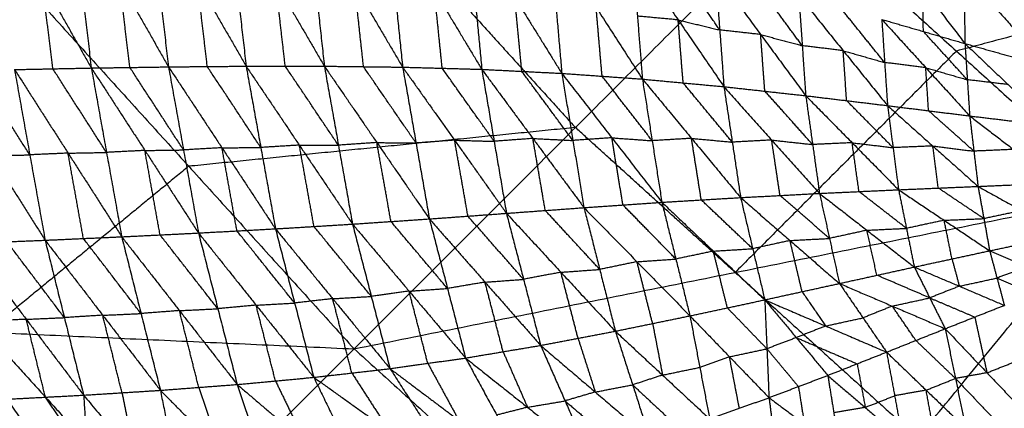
# Model space of a CAD drawing. Header units: millimetres. Extents: x -106 to 110, y -96 to 120.
# Tile 123 of 256: x -50.32 to -37.11, y -36.49 to -31.28. Entities that reach past the tile are written whole.
import ezdxf

# ---------------------------------------------------------------- set-up
doc = ezdxf.new("R2010")
doc.units = ezdxf.units.MM
doc.header["$MEASUREMENT"] = 0
doc.layers.add('Default', color=7, linetype='Continuous', true_color=0x000000)

msp = doc.modelspace()

# ---------------------------------------------------------------- linework, layer by layer
at = {"layer": 'Default'}
for points in [[(-50.68, -29.595, -2.489), (-50.02, -30.761, -2.442), (-49.36, -31.927, -2.395)], [(-49.641, -29.602, -2.492), (-49.501, -30.765, -2.443), (-49.36, -31.927, -2.395)], [(-49.641, -29.602, -2.492), (-48.982, -30.757, -2.438), (-48.324, -31.912, -2.384)], [(-48.594, -29.623, -2.474), (-48.459, -30.767, -2.429), (-48.324, -31.912, -2.384)], [(-48.594, -29.623, -2.474), (-47.938, -30.763, -2.413), (-47.282, -31.903, -2.351)], [(-47.538, -29.663, -2.433), (-47.41, -30.783, -2.392), (-47.282, -31.903, -2.351)], [(-47.538, -29.663, -2.433), (-46.885, -30.783, -2.365), (-46.232, -31.903, -2.297)], [(-46.47, -29.728, -2.371), (-46.351, -30.815, -2.334), (-46.232, -31.903, -2.297)], [(-46.47, -29.728, -2.371), (-45.825, -30.822, -2.296), (-45.181, -31.916, -2.221)], [(-45.832, -35.696, 4.188), (-42.862, -32.726, 4.07), (-39.893, -29.757, 3.952)], [(-45.396, -29.826, -2.288), (-45.288, -30.871, -2.255), (-45.181, -31.916, -2.221)], [(-45.396, -29.826, -2.288), (-44.757, -30.885, -2.206), (-44.119, -31.945, -2.124)], [(-39.893, -29.757, 3.952), (-37.748, -31.7, 3.952), (-35.603, -33.644, 3.952)], [(-44.307, -29.966, -2.184), (-44.213, -30.955, -2.154), (-44.119, -31.945, -2.124)], [(-44.307, -29.966, -2.184), (-43.676, -30.982, -2.095), (-43.045, -31.999, -2.006)], [(-43.205, -30.154, -2.059), (-43.125, -31.076, -2.033), (-43.045, -31.999, -2.006)], [(-43.205, -30.154, -2.059), (-42.584, -31.115, -1.964), (-41.963, -32.076, -1.868)], [(-38.757, -30.138, -1.117), (-38.195, -30.868, -1.129), (-37.634, -31.599, -1.141)], [(-45.083, -30.276, 4.07), (-43.973, -31.501, 4.07), (-42.862, -32.726, 4.07)], [(-42.097, -30.386, -1.914), (-42.03, -31.231, -1.891), (-41.963, -32.076, -1.868)], [(-42.097, -30.386, -1.914), (-41.483, -31.282, -1.812), (-40.869, -32.178, -1.709)], [(-40.925, -31.417, -1.729), (-41.232, -30.97, -1.78), (-41.539, -30.522, -1.831)], [(-32.96, -30.423, 3.907), (-35.354, -31.062, 3.929), (-37.748, -31.7, 3.952)], [(-40.982, -30.657, -1.749), (-40.925, -31.417, -1.729), (-40.869, -32.178, -1.709)], [(-40.982, -30.657, -1.749), (-40.376, -31.478, -1.639), (-39.771, -32.299, -1.529)], [(-37.648, -30.642, -0.932), (-37.641, -31.12, -1.036), (-37.634, -31.599, -1.141)], [(-37.648, -30.642, -0.932), (-37.086, -31.276, -0.926), (-36.524, -31.911, -0.92)], [(-49.876, -31.938, -2.389), (-49.948, -31.35, -2.415), (-50.02, -30.761, -2.442)], [(-48.842, -31.92, -2.39), (-48.912, -31.338, -2.414), (-48.982, -30.757, -2.438)], [(-47.803, -31.907, -2.368), (-47.87, -31.335, -2.39), (-47.938, -30.763, -2.413)], [(-46.757, -31.903, -2.324), (-46.821, -31.343, -2.345), (-46.885, -30.783, -2.365)], [(-55.699, -35.248, 4.676), (-52.986, -33.022, 4.432), (-50.273, -30.796, 4.188)], [(-50.273, -30.796, 4.188), (-48.053, -33.246, 4.188), (-45.832, -35.696, 4.188)], [(-45.706, -31.909, -2.259), (-45.766, -31.365, -2.277), (-45.825, -30.822, -2.296)], [(-44.65, -31.93, -2.173), (-44.703, -31.408, -2.189), (-44.757, -30.885, -2.206)], [(-39.818, -31.628, -1.546), (-40.12, -31.218, -1.601), (-40.423, -30.807, -1.656)], [(-38.192, -31.437, -1.25), (-38.194, -31.153, -1.189), (-38.195, -30.868, -1.129)], [(-43.582, -31.972, -2.065), (-43.629, -31.477, -2.08), (-43.676, -30.982, -2.095)], [(-39.864, -30.957, -1.563), (-39.818, -31.628, -1.546), (-39.771, -32.299, -1.529)], [(-39.864, -30.957, -1.563), (-39.268, -31.695, -1.446), (-38.673, -32.432, -1.33)], [(-42.504, -32.037, -1.937), (-42.544, -31.576, -1.95), (-42.584, -31.115, -1.964)], [(-38.712, -31.854, -1.344), (-39.009, -31.485, -1.402), (-39.307, -31.116, -1.461)], [(-41.483, -31.282, -1.812), (-41.757, -31.257, -1.851), (-42.03, -31.231, -1.891)], [(-41.416, -32.127, -1.789), (-41.45, -31.704, -1.8), (-41.483, -31.282, -1.812)], [(-41.483, -31.282, -1.812), (-41.204, -31.35, -1.77), (-40.925, -31.417, -1.729)], [(-38.75, -31.275, -1.359), (-38.712, -31.854, -1.344), (-38.673, -32.432, -1.33)], [(-38.75, -31.275, -1.359), (-38.192, -31.437, -1.25), (-37.634, -31.599, -1.141)], [(-38.75, -31.275, -1.359), (-38.16, -31.923, -1.238), (-37.57, -32.57, -1.117)], [(-40.376, -31.478, -1.639), (-40.651, -31.448, -1.684), (-40.925, -31.417, -1.729)], [(-37.602, -32.085, -1.129), (-37.897, -31.761, -1.189), (-38.192, -31.437, -1.25)], [(-40.32, -32.238, -1.619), (-40.348, -31.858, -1.629), (-40.376, -31.478, -1.639)], [(-40.376, -31.478, -1.639), (-40.097, -31.553, -1.592), (-39.818, -31.628, -1.546)], [(-37.748, -31.7, 3.952), (-39.233, -33.185, 4.011), (-40.718, -34.67, 4.07)], [(-39.268, -31.695, -1.446), (-39.543, -31.661, -1.496), (-39.818, -31.628, -1.546)], [(-39.222, -32.365, -1.43), (-39.245, -32.03, -1.438), (-39.268, -31.695, -1.446)], [(-39.268, -31.695, -1.446), (-38.99, -31.774, -1.395), (-38.712, -31.854, -1.344)], [(-37.634, -31.599, -1.141), (-37.602, -32.085, -1.129), (-37.57, -32.57, -1.117)], [(-37.634, -31.599, -1.141), (-37.079, -31.755, -1.03), (-36.524, -31.911, -0.92)], [(-37.634, -31.599, -1.141), (-37.054, -32.15, -1.021), (-36.475, -32.702, -0.901)], [(-51.416, -31.973, -2.352), (-50.698, -33.105, -2.083), (-49.98, -34.238, -1.814)], [(-50.186, -33.093, -2.098), (-50.545, -32.527, -2.233), (-50.904, -31.96, -2.368)], [(-50.391, -31.948, -2.383), (-49.876, -31.938, -2.389), (-49.36, -31.927, -2.395)], [(-50.391, -31.948, -2.383), (-50.186, -33.093, -2.098), (-49.98, -34.238, -1.814)], [(-50.391, -31.948, -2.383), (-49.672, -33.07, -2.11), (-48.952, -34.192, -1.837)], [(-49.156, -33.06, -2.116), (-49.516, -32.499, -2.252), (-49.876, -31.938, -2.389)], [(-49.36, -31.927, -2.395), (-48.842, -31.92, -2.39), (-48.324, -31.912, -2.384)], [(-49.36, -31.927, -2.395), (-49.156, -33.06, -2.116), (-48.952, -34.192, -1.837)], [(-49.36, -31.927, -2.395), (-48.641, -33.034, -2.118), (-47.921, -34.141, -1.841)], [(-48.122, -33.027, -2.113), (-48.482, -32.473, -2.251), (-48.842, -31.92, -2.39)], [(-48.324, -31.912, -2.384), (-47.803, -31.907, -2.368), (-47.282, -31.903, -2.351)], [(-48.324, -31.912, -2.384), (-48.122, -33.027, -2.113), (-47.921, -34.141, -1.841)], [(-48.324, -31.912, -2.384), (-47.606, -32.998, -2.105), (-46.888, -34.085, -1.825)], [(-47.085, -32.994, -2.088), (-47.444, -32.45, -2.228), (-47.803, -31.907, -2.368)], [(-47.282, -31.903, -2.351), (-47.085, -32.994, -2.088), (-46.888, -34.085, -1.825)], [(-47.282, -31.903, -2.351), (-46.757, -31.903, -2.324), (-46.232, -31.903, -2.297)], [(-47.282, -31.903, -2.351), (-46.568, -32.962, -2.071), (-45.854, -34.022, -1.791)], [(-46.043, -32.963, -2.044), (-46.4, -32.433, -2.184), (-46.757, -31.903, -2.324)], [(-46.232, -31.903, -2.297), (-46.043, -32.963, -2.044), (-45.854, -34.022, -1.791)], [(-46.232, -31.903, -2.297), (-45.706, -31.909, -2.259), (-45.181, -31.916, -2.221)], [(-46.232, -31.903, -2.297), (-45.527, -32.928, -2.017), (-44.822, -33.952, -1.738)], [(-45.001, -32.934, -1.98), (-45.354, -32.422, -2.119), (-45.706, -31.909, -2.259)], [(-45.181, -31.916, -2.221), (-45.001, -32.934, -1.98), (-44.822, -33.952, -1.738)], [(-45.181, -31.916, -2.221), (-44.65, -31.93, -2.173), (-44.119, -31.945, -2.124)], [(-45.181, -31.916, -2.221), (-44.484, -32.896, -1.944), (-43.788, -33.877, -1.667)], [(-43.953, -32.911, -1.896), (-44.301, -32.421, -2.034), (-44.65, -31.93, -2.173)], [(-44.119, -31.945, -2.124), (-43.953, -32.911, -1.896), (-43.788, -33.877, -1.667)], [(-44.119, -31.945, -2.124), (-43.582, -31.972, -2.065), (-43.045, -31.999, -2.006)], [(-44.119, -31.945, -2.124), (-43.433, -32.873, -1.851), (-42.747, -33.801, -1.578)], [(-42.896, -32.9, -1.792), (-43.239, -32.436, -1.929), (-43.582, -31.972, -2.065)], [(-38.16, -31.923, -1.238), (-38.436, -31.888, -1.291), (-38.712, -31.854, -1.344)], [(-38.122, -32.501, -1.224), (-38.141, -32.212, -1.231), (-38.16, -31.923, -1.238)], [(-38.16, -31.923, -1.238), (-37.881, -32.004, -1.184), (-37.602, -32.085, -1.129)], [(-43.045, -31.999, -2.006), (-42.896, -32.9, -1.792), (-42.747, -33.801, -1.578)], [(-43.045, -31.999, -2.006), (-42.504, -32.037, -1.937), (-41.963, -32.076, -1.868)], [(-43.045, -31.999, -2.006), (-42.373, -32.864, -1.739), (-41.702, -33.729, -1.471)], [(-41.832, -32.903, -1.67), (-42.168, -32.47, -1.804), (-42.504, -32.037, -1.937)], [(-41.963, -32.076, -1.868), (-41.832, -32.903, -1.67), (-41.702, -33.729, -1.471)], [(-41.963, -32.076, -1.868), (-41.416, -32.127, -1.789), (-40.869, -32.178, -1.709)], [(-41.963, -32.076, -1.868), (-41.304, -32.871, -1.607), (-40.645, -33.666, -1.347)], [(-37.054, -32.15, -1.021), (-37.328, -32.117, -1.075), (-37.602, -32.085, -1.129)], [(-40.757, -32.922, -1.528), (-41.087, -32.524, -1.658), (-41.416, -32.127, -1.789)], [(-40.869, -32.178, -1.709), (-40.757, -32.922, -1.528), (-40.645, -33.666, -1.347)], [(-40.869, -32.178, -1.709), (-40.32, -32.238, -1.619), (-39.771, -32.299, -1.529)], [(-40.869, -32.178, -1.709), (-40.228, -32.894, -1.456), (-39.586, -33.61, -1.204)], [(-39.678, -32.954, -1.366), (-39.999, -32.596, -1.493), (-40.32, -32.238, -1.619)], [(-39.771, -32.299, -1.529), (-39.678, -32.954, -1.366), (-39.586, -33.61, -1.204)], [(-39.771, -32.299, -1.529), (-39.222, -32.365, -1.43), (-38.673, -32.432, -1.33)], [(-39.771, -32.299, -1.529), (-39.148, -32.93, -1.287), (-38.525, -33.561, -1.045)], [(-38.599, -32.996, -1.188), (-38.91, -32.681, -1.309), (-39.222, -32.365, -1.43)], [(-38.673, -32.432, -1.33), (-38.599, -32.996, -1.188), (-38.525, -33.561, -1.045)], [(-38.673, -32.432, -1.33), (-38.122, -32.501, -1.224), (-37.57, -32.57, -1.117)], [(-38.673, -32.432, -1.33), (-38.065, -32.974, -1.102), (-37.458, -33.516, -0.874)], [(-37.514, -33.043, -0.995), (-37.818, -32.772, -1.11), (-38.122, -32.501, -1.224)], [(-37.57, -32.57, -1.117), (-37.514, -33.043, -0.995), (-37.458, -33.516, -0.874)], [(-37.57, -32.57, -1.117), (-37.022, -32.636, -1.009), (-36.475, -32.702, -0.901)], [(-37.57, -32.57, -1.117), (-36.982, -33.02, -0.908), (-36.395, -33.47, -0.698)], [(-42.862, -32.726, 4.07), (-45.457, -32.986, 4.129), (-48.053, -33.246, 4.188)], [(-40.718, -34.67, 4.07), (-41.79, -33.698, 4.07), (-42.862, -32.726, 4.07)], [(-44.484, -32.896, -1.944), (-44.743, -32.915, -1.962), (-45.001, -32.934, -1.98)], [(-44.305, -33.915, -1.703), (-44.394, -33.405, -1.823), (-44.484, -32.896, -1.944)], [(-44.484, -32.896, -1.944), (-44.219, -32.904, -1.92), (-43.953, -32.911, -1.896)], [(-43.433, -32.873, -1.851), (-43.693, -32.892, -1.873), (-43.953, -32.911, -1.896)], [(-43.267, -33.839, -1.622), (-43.35, -33.356, -1.737), (-43.433, -32.873, -1.851)], [(-43.433, -32.873, -1.851), (-43.164, -32.886, -1.822), (-42.896, -32.9, -1.792)], [(-42.373, -32.864, -1.739), (-42.635, -32.882, -1.765), (-42.896, -32.9, -1.792)], [(-42.224, -33.765, -1.525), (-42.299, -33.314, -1.632), (-42.373, -32.864, -1.739)], [(-42.373, -32.864, -1.739), (-42.103, -32.883, -1.704), (-41.832, -32.903, -1.67)], [(-41.304, -32.871, -1.607), (-41.568, -32.887, -1.639), (-41.832, -32.903, -1.67)], [(-41.173, -33.697, -1.409), (-41.239, -33.284, -1.508), (-41.304, -32.871, -1.607)], [(-41.304, -32.871, -1.607), (-41.031, -32.896, -1.568), (-40.757, -32.922, -1.528)], [(-40.228, -32.894, -1.456), (-40.492, -32.908, -1.492), (-40.757, -32.922, -1.528)], [(-40.116, -33.638, -1.275), (-40.172, -33.266, -1.366), (-40.228, -32.894, -1.456)], [(-40.228, -32.894, -1.456), (-39.953, -32.924, -1.411), (-39.678, -32.954, -1.366)], [(-48.641, -33.034, -2.118), (-48.898, -33.047, -2.117), (-49.156, -33.06, -2.116)], [(-48.641, -33.034, -2.118), (-48.382, -33.03, -2.115), (-48.122, -33.027, -2.113)], [(-48.437, -34.167, -1.839), (-48.539, -33.6, -1.978), (-48.641, -33.034, -2.118)], [(-47.606, -32.998, -2.105), (-47.864, -33.012, -2.109), (-48.122, -33.027, -2.113)], [(-47.606, -32.998, -2.105), (-47.345, -32.996, -2.097), (-47.085, -32.994, -2.088)], [(-47.405, -34.113, -1.833), (-47.505, -33.556, -1.969), (-47.606, -32.998, -2.105)], [(-46.568, -32.962, -2.071), (-46.826, -32.978, -2.08), (-47.085, -32.994, -2.088)], [(-46.371, -34.054, -1.808), (-46.469, -33.508, -1.94), (-46.568, -32.962, -2.071)], [(-46.568, -32.962, -2.071), (-46.305, -32.963, -2.057), (-46.043, -32.963, -2.044)], [(-45.527, -32.928, -2.017), (-45.785, -32.945, -2.031), (-46.043, -32.963, -2.044)], [(-45.338, -33.987, -1.764), (-45.432, -33.458, -1.891), (-45.527, -32.928, -2.017)], [(-45.527, -32.928, -2.017), (-45.264, -32.931, -1.998), (-45.001, -32.934, -1.98)], [(-39.148, -32.93, -1.287), (-39.413, -32.942, -1.327), (-39.678, -32.954, -1.366)], [(-39.056, -33.585, -1.124), (-39.102, -33.257, -1.206), (-39.148, -32.93, -1.287)], [(-39.148, -32.93, -1.287), (-38.873, -32.963, -1.237), (-38.599, -32.996, -1.188)], [(-38.065, -32.974, -1.102), (-38.332, -32.985, -1.145), (-38.599, -32.996, -1.188)], [(-37.991, -33.538, -0.959), (-38.028, -33.256, -1.031), (-38.065, -32.974, -1.102)], [(-38.065, -32.974, -1.102), (-37.79, -33.008, -1.049), (-37.514, -33.043, -0.995)], [(-36.982, -33.02, -0.908), (-37.248, -33.032, -0.952), (-37.514, -33.043, -0.995)], [(-50.698, -33.105, -2.083), (-50.442, -33.099, -2.091), (-50.186, -33.093, -2.098)], [(-49.672, -33.07, -2.11), (-49.929, -33.081, -2.104), (-50.186, -33.093, -2.098)], [(-49.672, -33.07, -2.11), (-49.414, -33.065, -2.113), (-49.156, -33.06, -2.116)], [(-49.466, -34.215, -1.825), (-49.569, -33.642, -1.968), (-49.672, -33.07, -2.11)], [(-48.053, -33.246, 4.188), (-49.409, -34.359, 4.31), (-50.765, -35.472, 4.432)], [(-39.586, -33.61, -1.204), (-39.056, -33.585, -1.124), (-38.525, -33.561, -1.045)], [(-38.525, -33.561, -1.045), (-37.991, -33.538, -0.959), (-37.458, -33.516, -0.874)], [(-38.525, -33.561, -1.045), (-38.419, -34.079, -0.761), (-38.314, -34.598, -0.478)], [(-38.525, -33.561, -1.045), (-37.913, -33.97, -0.716), (-37.302, -34.38, -0.388)], [(-37.38, -33.948, -0.631), (-37.686, -33.743, -0.795), (-37.991, -33.538, -0.959)], [(-37.458, -33.516, -0.874), (-36.926, -33.493, -0.786), (-36.395, -33.47, -0.698)], [(-37.458, -33.516, -0.874), (-37.38, -33.948, -0.631), (-37.302, -34.38, -0.388)], [(-37.458, -33.516, -0.874), (-36.873, -33.841, -0.584), (-36.288, -34.167, -0.295)], [(-45.832, -35.696, 4.188), (-40.718, -34.67, 4.07), (-35.603, -33.644, 3.952)], [(-41.702, -33.729, -1.471), (-41.173, -33.697, -1.409), (-40.645, -33.666, -1.347)], [(-40.483, -34.352, -0.988), (-40.828, -34.025, -1.198), (-41.173, -33.697, -1.409)], [(-40.932, -40.137, 4.188), (-38.268, -36.891, 4.07), (-35.603, -33.644, 3.952)], [(-40.645, -33.666, -1.347), (-40.116, -33.638, -1.275), (-39.586, -33.61, -1.204)], [(-40.645, -33.666, -1.347), (-40.483, -34.352, -0.988), (-40.321, -35.038, -0.629)], [(-40.645, -33.666, -1.347), (-39.982, -34.242, -0.953), (-39.318, -34.819, -0.559)], [(-39.452, -34.214, -0.881), (-39.784, -33.926, -1.078), (-40.116, -33.638, -1.275)], [(-39.586, -33.61, -1.204), (-39.452, -34.214, -0.881), (-39.318, -34.819, -0.559)], [(-39.586, -33.61, -1.204), (-38.95, -34.104, -0.841), (-38.314, -34.598, -0.478)], [(-38.419, -34.079, -0.761), (-38.737, -33.832, -0.943), (-39.056, -33.585, -1.124)], [(-43.788, -33.877, -1.667), (-43.267, -33.839, -1.622), (-42.747, -33.801, -1.578)], [(-42.747, -33.801, -1.578), (-42.224, -33.765, -1.525), (-41.702, -33.729, -1.471)], [(-42.747, -33.801, -1.578), (-42.536, -34.63, -1.155), (-42.326, -35.459, -0.732)], [(-42.747, -33.801, -1.578), (-42.036, -34.527, -1.132), (-41.325, -35.253, -0.687)], [(-41.514, -34.491, -1.079), (-41.869, -34.128, -1.302), (-42.224, -33.765, -1.525)], [(-41.702, -33.729, -1.471), (-41.514, -34.491, -1.079), (-41.325, -35.253, -0.687)], [(-41.702, -33.729, -1.471), (-41.011, -34.384, -1.05), (-40.321, -35.038, -0.629)], [(-45.854, -34.022, -1.791), (-45.338, -33.987, -1.764), (-44.822, -33.952, -1.738)], [(-44.822, -33.952, -1.738), (-44.305, -33.915, -1.703), (-43.788, -33.877, -1.667)], [(-44.822, -33.952, -1.738), (-44.579, -34.886, -1.263), (-44.337, -35.819, -0.787)], [(-44.822, -33.952, -1.738), (-44.076, -34.801, -1.252), (-43.329, -35.65, -0.766)], [(-43.558, -34.763, -1.216), (-43.932, -34.339, -1.459), (-44.305, -33.915, -1.703)], [(-43.788, -33.877, -1.667), (-43.558, -34.763, -1.216), (-43.329, -35.65, -0.766)], [(-43.788, -33.877, -1.667), (-43.057, -34.668, -1.2), (-42.326, -35.459, -0.732)], [(-42.536, -34.63, -1.155), (-42.902, -34.234, -1.389), (-43.267, -33.839, -1.622)], [(-37.913, -33.97, -0.716), (-37.646, -33.959, -0.674), (-37.38, -33.948, -0.631)], [(-36.873, -33.841, -0.584), (-37.126, -33.895, -0.607), (-37.38, -33.948, -0.631)], [(-47.921, -34.141, -1.841), (-47.405, -34.113, -1.833), (-46.888, -34.085, -1.825)], [(-46.888, -34.085, -1.825), (-46.371, -34.054, -1.808), (-45.854, -34.022, -1.791)], [(-46.888, -34.085, -1.825), (-46.631, -35.081, -1.309), (-46.374, -36.078, -0.792)], [(-46.888, -34.085, -1.825), (-46.12, -35.023, -1.311), (-45.351, -35.961, -0.796)], [(-45.602, -34.992, -1.293), (-45.987, -34.523, -1.551), (-46.371, -34.054, -1.808)], [(-45.854, -34.022, -1.791), (-45.602, -34.992, -1.293), (-45.351, -35.961, -0.796)], [(-45.854, -34.022, -1.791), (-45.095, -34.921, -1.289), (-44.337, -35.819, -0.787)], [(-44.579, -34.886, -1.263), (-44.959, -34.437, -1.513), (-45.338, -33.987, -1.764)], [(-38.95, -34.104, -0.841), (-38.685, -34.091, -0.801), (-38.419, -34.079, -0.761)], [(-37.913, -33.97, -0.716), (-38.166, -34.025, -0.739), (-38.419, -34.079, -0.761)], [(-37.808, -34.489, -0.433), (-37.86, -34.229, -0.575), (-37.913, -33.97, -0.716)], [(-49.98, -34.238, -1.814), (-49.466, -34.215, -1.825), (-48.952, -34.192, -1.837)], [(-48.693, -35.222, -1.291), (-49.079, -34.718, -1.558), (-49.466, -34.215, -1.825)], [(-48.952, -34.192, -1.837), (-48.437, -34.167, -1.839), (-47.921, -34.141, -1.841)], [(-48.952, -34.192, -1.837), (-48.693, -35.222, -1.291), (-48.433, -36.252, -0.744)], [(-48.952, -34.192, -1.837), (-48.177, -35.183, -1.306), (-47.402, -36.174, -0.775)], [(-47.662, -35.158, -1.308), (-48.049, -34.662, -1.573), (-48.437, -34.167, -1.839)], [(-47.921, -34.141, -1.841), (-47.662, -35.158, -1.308), (-47.402, -36.174, -0.775)], [(-47.921, -34.141, -1.841), (-47.148, -35.11, -1.317), (-46.374, -36.078, -0.792)], [(-46.631, -35.081, -1.309), (-47.018, -34.597, -1.571), (-47.405, -34.113, -1.833)], [(-39.982, -34.242, -0.953), (-39.717, -34.228, -0.917), (-39.452, -34.214, -0.881)], [(-38.95, -34.104, -0.841), (-39.201, -34.159, -0.861), (-39.452, -34.214, -0.881)], [(-38.816, -34.708, -0.518), (-38.883, -34.406, -0.679), (-38.95, -34.104, -0.841)], [(-37.302, -34.38, -0.388), (-36.795, -34.273, -0.341), (-36.288, -34.167, -0.295)], [(-51.004, -34.28, -1.773), (-50.492, -34.259, -1.793), (-49.98, -34.238, -1.814)], [(-51.004, -34.28, -1.773), (-50.233, -35.299, -1.236), (-49.463, -36.317, -0.7)], [(-49.722, -35.277, -1.257), (-50.107, -34.768, -1.525), (-50.492, -34.259, -1.793)], [(-49.98, -34.238, -1.814), (-49.722, -35.277, -1.257), (-49.463, -36.317, -0.7)], [(-49.98, -34.238, -1.814), (-49.207, -35.245, -1.279), (-48.433, -36.252, -0.744)], [(-41.011, -34.384, -1.05), (-40.747, -34.368, -1.019), (-40.483, -34.352, -0.988)], [(-39.982, -34.242, -0.953), (-40.232, -34.297, -0.97), (-40.483, -34.352, -0.988)], [(-39.82, -34.928, -0.594), (-39.901, -34.585, -0.773), (-39.982, -34.242, -0.953)], [(-42.036, -34.527, -1.132), (-41.775, -34.509, -1.106), (-41.514, -34.491, -1.079)], [(-41.011, -34.384, -1.05), (-41.262, -34.438, -1.065), (-41.514, -34.491, -1.079)], [(-40.823, -35.146, -0.658), (-40.917, -34.765, -0.854), (-41.011, -34.384, -1.05)], [(-38.314, -34.598, -0.478), (-37.808, -34.489, -0.433), (-37.302, -34.38, -0.388)], [(-37.808, -34.489, -0.433), (-37.758, -34.672, -0.26), (-37.709, -34.855, -0.087)], [(-37.302, -34.38, -0.388), (-37.203, -34.746, -0.042), (-37.105, -35.112, 0.305)], [(-37.302, -34.38, -0.388), (-36.801, -34.593, -0.053), (-36.301, -34.806, 0.282)], [(-42.036, -34.527, -1.132), (-42.286, -34.578, -1.144), (-42.536, -34.63, -1.155)], [(-41.826, -35.356, -0.709), (-41.931, -34.942, -0.921), (-42.036, -34.527, -1.132)], [(-39.318, -34.819, -0.559), (-38.816, -34.708, -0.518), (-38.314, -34.598, -0.478)], [(-38.314, -34.598, -0.478), (-38.106, -35.012, -0.074), (-37.899, -35.426, 0.329)], [(-38.314, -34.598, -0.478), (-37.709, -34.855, -0.087), (-37.105, -35.112, 0.305)], [(-36.801, -34.593, -0.053), (-37.002, -34.669, -0.047), (-37.203, -34.746, -0.042)], [(-43.057, -34.668, -1.2), (-43.307, -34.715, -1.208), (-43.558, -34.763, -1.216)], [(-43.057, -34.668, -1.2), (-42.796, -34.649, -1.177), (-42.536, -34.63, -1.155)], [(-42.827, -35.554, -0.749), (-42.942, -35.111, -0.974), (-43.057, -34.668, -1.2)], [(-40.718, -34.67, 4.07), (-39.493, -35.78, 4.07), (-38.268, -36.891, 4.07)], [(-38.106, -35.012, -0.074), (-38.461, -34.86, -0.296), (-38.816, -34.708, -0.518)], [(-37.709, -34.855, -0.087), (-37.456, -34.8, -0.064), (-37.203, -34.746, -0.042)], [(-37.203, -34.746, -0.042), (-36.953, -34.853, 0.126), (-36.703, -34.959, 0.294)], [(-45.095, -34.921, -1.289), (-44.837, -34.903, -1.276), (-44.579, -34.886, -1.263)], [(-44.076, -34.801, -1.252), (-44.327, -34.843, -1.257), (-44.579, -34.886, -1.263)], [(-44.076, -34.801, -1.252), (-43.817, -34.782, -1.234), (-43.558, -34.763, -1.216)], [(-43.833, -35.734, -0.776), (-43.954, -35.268, -1.014), (-44.076, -34.801, -1.252)], [(-40.321, -35.038, -0.629), (-39.82, -34.928, -0.594), (-39.318, -34.819, -0.559)], [(-39.318, -34.819, -0.559), (-39.002, -35.28, -0.101), (-38.686, -35.74, 0.356)], [(-39.318, -34.819, -0.559), (-38.609, -35.122, -0.115), (-37.899, -35.426, 0.329)], [(-37.709, -34.855, -0.087), (-37.908, -34.933, -0.08), (-38.106, -35.012, -0.074)], [(-46.12, -35.023, -1.311), (-45.861, -35.008, -1.302), (-45.602, -34.992, -1.293)], [(-45.095, -34.921, -1.289), (-45.349, -34.956, -1.291), (-45.602, -34.992, -1.293)], [(-44.844, -35.89, -0.791), (-44.969, -35.406, -1.04), (-45.095, -34.921, -1.289)], [(-39.82, -34.928, -0.594), (-39.662, -35.159, -0.365), (-39.503, -35.389, -0.136)], [(-38.609, -35.122, -0.115), (-38.358, -35.067, -0.095), (-38.106, -35.012, -0.074)], [(-38.106, -35.012, -0.074), (-37.804, -35.14, 0.121), (-37.502, -35.269, 0.317)], [(-47.148, -35.11, -1.317), (-47.405, -35.134, -1.312), (-47.662, -35.158, -1.308)], [(-47.148, -35.11, -1.317), (-46.889, -35.096, -1.313), (-46.631, -35.081, -1.309)], [(-46.888, -36.126, -0.784), (-47.018, -35.618, -1.05), (-47.148, -35.11, -1.317)], [(-46.12, -35.023, -1.311), (-46.375, -35.052, -1.31), (-46.631, -35.081, -1.309)], [(-45.863, -36.02, -0.794), (-45.991, -35.521, -1.052), (-46.12, -35.023, -1.311)], [(-41.325, -35.253, -0.687), (-40.823, -35.146, -0.658), (-40.321, -35.038, -0.629)], [(-40.292, -35.695, -0.105), (-40.558, -35.42, -0.381), (-40.823, -35.146, -0.658)], [(-40.321, -35.038, -0.629), (-40.292, -35.695, -0.105), (-40.264, -36.351, 0.419)], [(-40.321, -35.038, -0.629), (-39.898, -35.545, -0.121), (-39.475, -36.052, 0.386)], [(-40.321, -35.038, -0.629), (-39.503, -35.389, -0.136), (-38.686, -35.74, 0.356)], [(-38.609, -35.122, -0.115), (-38.805, -35.201, -0.108), (-39.002, -35.28, -0.101)], [(-38.293, -35.583, 0.343), (-38.451, -35.353, 0.114), (-38.609, -35.122, -0.115)], [(-37.899, -35.426, 0.329), (-37.502, -35.269, 0.317), (-37.105, -35.112, 0.305)], [(-55.699, -35.248, 4.676), (-50.765, -35.472, 4.432), (-45.832, -35.696, 4.188)], [(-50.233, -35.299, -1.236), (-49.978, -35.288, -1.247), (-49.722, -35.277, -1.257)], [(-49.207, -35.245, -1.279), (-49.464, -35.261, -1.268), (-49.722, -35.277, -1.257)], [(-49.207, -35.245, -1.279), (-48.95, -35.234, -1.285), (-48.693, -35.222, -1.291)], [(-48.948, -36.285, -0.722), (-49.077, -35.765, -1.001), (-49.207, -35.245, -1.279)], [(-48.177, -35.183, -1.306), (-48.435, -35.202, -1.298), (-48.693, -35.222, -1.291)], [(-48.177, -35.183, -1.306), (-47.919, -35.17, -1.307), (-47.662, -35.158, -1.308)], [(-47.918, -36.213, -0.76), (-48.047, -35.698, -1.033), (-48.177, -35.183, -1.306)], [(-42.326, -35.459, -0.732), (-41.826, -35.356, -0.709), (-41.325, -35.253, -0.687)], [(-41.325, -35.253, -0.687), (-41.193, -35.945, -0.116), (-41.06, -36.636, 0.454)], [(-41.325, -35.253, -0.687), (-40.795, -35.802, -0.134), (-40.264, -36.351, 0.419)], [(-39.503, -35.389, -0.136), (-39.253, -35.334, -0.119), (-39.002, -35.28, -0.101)], [(-37.502, -35.269, 0.317), (-37.42, -35.643, 0.028), (-37.338, -36.017, -0.261)], [(-50.233, -35.299, -1.236), (-50.49, -35.312, -1.222), (-50.746, -35.326, -1.208)], [(-49.976, -36.344, -0.671), (-50.105, -35.821, -0.954), (-50.233, -35.299, -1.236)], [(-41.826, -35.356, -0.709), (-41.759, -35.702, -0.424), (-41.693, -36.048, -0.139)], [(-39.503, -35.389, -0.136), (-39.701, -35.467, -0.129), (-39.898, -35.545, -0.121)], [(-50.765, -35.472, 4.432), (-49.539, -36.825, 4.432), (-48.313, -38.177, 4.432)], [(-43.329, -35.65, -0.766), (-42.827, -35.554, -0.749), (-42.326, -35.459, -0.732)], [(-42.326, -35.459, -0.732), (-42.094, -36.179, -0.12), (-41.862, -36.9, 0.492)], [(-42.326, -35.459, -0.732), (-41.693, -36.048, -0.139), (-41.06, -36.636, 0.454)], [(-39.898, -35.545, -0.121), (-40.095, -35.62, -0.113), (-40.292, -35.695, -0.105)], [(-39.898, -35.545, -0.121), (-39.489, -35.721, 0.125), (-39.081, -35.896, 0.371)], [(-38.686, -35.74, 0.356), (-38.293, -35.583, 0.343), (-37.899, -35.426, 0.329)], [(-37.899, -35.426, 0.329), (-37.761, -36.093, -0.191), (-37.624, -36.76, -0.712)], [(-37.899, -35.426, 0.329), (-37.338, -36.017, -0.261), (-36.776, -36.607, -0.85)], [(-44.337, -35.819, -0.787), (-43.833, -35.734, -0.776), (-43.329, -35.65, -0.766)], [(-43.329, -35.65, -0.766), (-43.001, -36.394, -0.116), (-42.674, -37.139, 0.533)], [(-43.329, -35.65, -0.766), (-42.596, -36.275, -0.137), (-41.862, -36.9, 0.492)], [(-42.827, -35.554, -0.749), (-42.711, -35.915, -0.443), (-42.596, -36.275, -0.137)], [(-37.761, -36.093, -0.191), (-38.027, -35.838, 0.076), (-38.293, -35.583, 0.343)], [(-50.795, -40.659, 4.676), (-48.313, -38.177, 4.432), (-45.832, -35.696, 4.188)], [(-45.832, -35.696, 4.188), (-43.382, -37.916, 4.188), (-40.932, -40.137, 4.188)], [(-43.833, -35.734, -0.776), (-43.669, -36.107, -0.452), (-43.505, -36.479, -0.127)], [(-40.795, -35.802, -0.134), (-40.994, -35.873, -0.125), (-41.193, -35.945, -0.116)], [(-40.795, -35.802, -0.134), (-40.543, -35.749, -0.12), (-40.292, -35.695, -0.105)], [(-40.662, -36.494, 0.436), (-40.728, -36.148, 0.151), (-40.795, -35.802, -0.134)], [(-40.292, -35.695, -0.105), (-40.081, -35.948, 0.149), (-39.869, -36.202, 0.402)], [(-39.475, -36.052, 0.386), (-39.081, -35.896, 0.371), (-38.686, -35.74, 0.356)], [(-38.686, -35.74, 0.356), (-38.578, -36.325, -0.107), (-38.469, -36.91, -0.571)], [(-38.686, -35.74, 0.356), (-38.155, -36.25, -0.178), (-37.624, -36.76, -0.712)], [(-45.351, -35.961, -0.796), (-44.844, -35.89, -0.791), (-44.337, -35.819, -0.787)], [(-44.844, -35.89, -0.791), (-44.635, -36.273, -0.45), (-44.426, -36.656, -0.109)], [(-44.337, -35.819, -0.787), (-43.919, -36.585, -0.105), (-43.501, -37.35, 0.578)], [(-44.337, -35.819, -0.787), (-43.505, -36.479, -0.127), (-42.674, -37.139, 0.533)], [(-41.693, -36.048, -0.139), (-41.443, -35.996, -0.128), (-41.193, -35.945, -0.116)], [(-39.081, -35.896, 0.371), (-39.026, -36.188, 0.139), (-38.972, -36.481, -0.092)], [(-37.338, -36.017, -0.261), (-37.139, -35.938, -0.267), (-36.941, -35.86, -0.273)], [(-47.402, -36.174, -0.775), (-46.888, -36.126, -0.784), (-46.374, -36.078, -0.792)], [(-46.374, -36.078, -0.792), (-45.863, -36.02, -0.794), (-45.351, -35.961, -0.796)], [(-46.374, -36.078, -0.792), (-45.974, -36.905, -0.047), (-45.574, -37.732, 0.699)], [(-46.374, -36.078, -0.792), (-45.357, -36.803, -0.084), (-44.34, -37.529, 0.625)], [(-45.863, -36.02, -0.794), (-45.61, -36.412, -0.439), (-45.357, -36.803, -0.084)], [(-45.351, -35.961, -0.796), (-44.846, -36.745, -0.085), (-44.34, -37.529, 0.625)], [(-45.351, -35.961, -0.796), (-44.426, -36.656, -0.109), (-43.501, -37.35, 0.578)], [(-41.693, -36.048, -0.139), (-41.893, -36.113, -0.13), (-42.094, -36.179, -0.12)], [(-40.264, -36.351, 0.419), (-39.869, -36.202, 0.402), (-39.475, -36.052, 0.386)], [(-39.475, -36.052, 0.386), (-39.394, -36.554, -0.023), (-39.313, -37.057, -0.431)], [(-39.475, -36.052, 0.386), (-38.972, -36.481, -0.092), (-38.469, -36.91, -0.571)], [(-37.338, -36.017, -0.261), (-37.549, -36.055, -0.226), (-37.761, -36.093, -0.191)], [(-48.433, -36.252, -0.744), (-47.918, -36.213, -0.76), (-47.402, -36.174, -0.775)], [(-47.402, -36.174, -0.775), (-47.113, -37.028, 0.002), (-46.824, -37.881, 0.779)], [(-47.402, -36.174, -0.775), (-46.488, -36.953, -0.038), (-45.574, -37.732, 0.699)], [(-46.888, -36.126, -0.784), (-46.688, -36.539, -0.411), (-46.488, -36.953, -0.038)], [(-42.596, -36.275, -0.137), (-42.345, -36.227, -0.128), (-42.094, -36.179, -0.12)], [(-42.094, -36.179, -0.12), (-41.778, -36.474, 0.177), (-41.461, -36.768, 0.473)], [(-39.869, -36.202, 0.402), (-39.829, -36.453, 0.198), (-39.789, -36.704, -0.006)], [(-38.155, -36.25, -0.178), (-37.958, -36.171, -0.184), (-37.761, -36.093, -0.191)], [(-37.761, -36.093, -0.191), (-37.481, -36.388, -0.486), (-37.2, -36.684, -0.781)], [(-50.489, -36.371, -0.643), (-49.976, -36.344, -0.671), (-49.463, -36.317, -0.7)], [(-49.463, -36.317, -0.7), (-48.948, -36.285, -0.722), (-48.433, -36.252, -0.744)], [(-49.463, -36.317, -0.7), (-49.405, -37.192, 0.132), (-49.347, -38.067, 0.963)], [(-49.463, -36.317, -0.7), (-48.774, -37.153, 0.084), (-48.084, -37.99, 0.867)], [(-48.948, -36.285, -0.722), (-48.861, -36.719, -0.319), (-48.774, -37.153, 0.084)], [(-48.433, -36.252, -0.744), (-48.259, -37.121, 0.061), (-48.084, -37.99, 0.867)], [(-48.433, -36.252, -0.744), (-47.628, -37.067, 0.017), (-46.824, -37.881, 0.779)], [(-47.918, -36.213, -0.76), (-47.773, -36.64, -0.371), (-47.628, -37.067, 0.017)], [(-42.596, -36.275, -0.137), (-42.799, -36.334, -0.126), (-43.001, -36.394, -0.116)], [(-38.972, -36.481, -0.092), (-38.775, -36.403, -0.1), (-38.578, -36.325, -0.107)], [(-38.155, -36.25, -0.178), (-38.366, -36.288, -0.142), (-38.578, -36.325, -0.107)], [(-38.046, -36.835, -0.641), (-38.101, -36.542, -0.409), (-38.155, -36.25, -0.178)], [(-50.489, -36.371, -0.643), (-49.918, -37.219, 0.16), (-49.347, -38.067, 0.963)], [(-49.405, -37.192, 0.132), (-49.691, -36.768, -0.27), (-49.976, -36.344, -0.671)], [(-43.505, -36.479, -0.127), (-43.253, -36.437, -0.122), (-43.001, -36.394, -0.116)], [(-43.001, -36.394, -0.116), (-42.635, -36.707, 0.198), (-42.268, -37.019, 0.513)], [(-41.06, -36.636, 0.454), (-40.662, -36.494, 0.436), (-40.264, -36.351, 0.419)], [(-40.264, -36.351, 0.419), (-40.209, -36.775, 0.062), (-40.154, -37.199, -0.295)], [(-40.264, -36.351, 0.419), (-39.789, -36.704, -0.006), (-39.313, -37.057, -0.431)], [(-43.505, -36.479, -0.127), (-43.712, -36.532, -0.116), (-43.919, -36.585, -0.105)], [(-38.972, -36.481, -0.092), (-39.183, -36.517, -0.058), (-39.394, -36.554, -0.023)]]:
    msp.add_open_spline(points, degree=2, dxfattribs=at)

doc.saveas('drawing.dxf')
